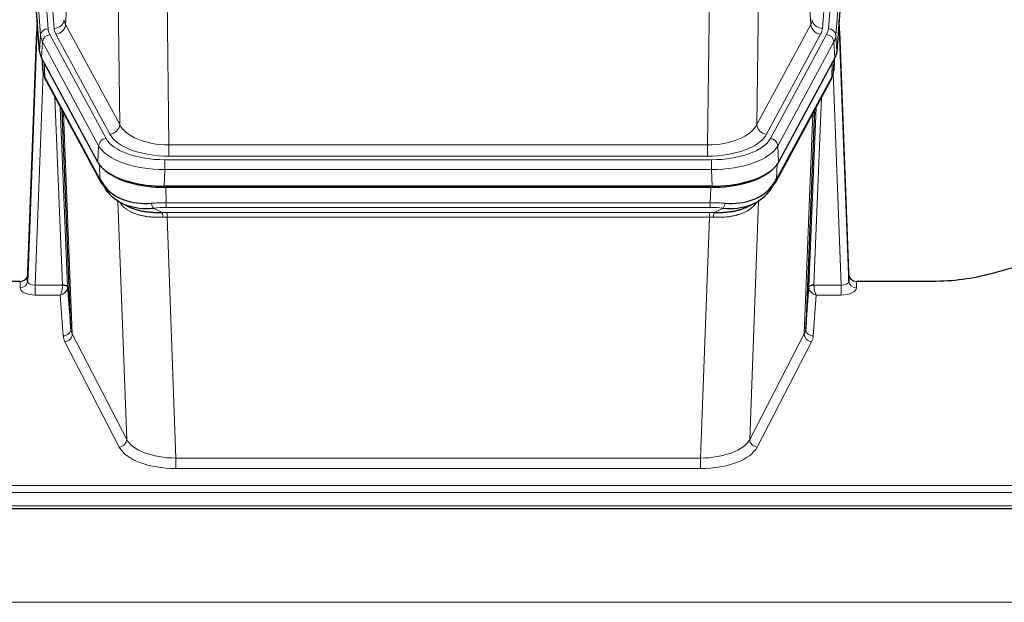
# Model space of a CAD drawing. Header units: inches. Extents: x 0 to 23760, y -13 to 16800.
# Tile 234 of 256: x 17683 to 18072, y 14166 to 14396. Entities that reach past the tile are written whole.
import ezdxf

# ---------------------------------------------------------------- set-up
doc = ezdxf.new("R2010")
doc.units = ezdxf.units.IN
doc.layers.add('1', color=7, linetype='Continuous', true_color=0xffffff)

msp = doc.modelspace()

# ---------------------------------------------------------------- linework, layer by layer
at = {"layer": '1', "color": 110, "linetype": 'Continuous', "lineweight": 13}
for p, q in [((17691.637, 14389.753), (17678.527, 14563.113)), ((17681.521, 14565.683), (17694.632, 14392.323)), ((17683.912, 14565.248), (17696.979, 14392.475)), ((18013.424, 14565.248), (18000.358, 14392.475)), ((18002.705, 14392.323), (18015.816, 14565.683)), ((18018.81, 14563.113), (18005.699, 14389.753)), ((17705.904, 14468.245), (17701.552, 14393.993)), ((17995.784, 14393.993), (17991.433, 14468.245)), ((17722.904, 14354.449), (17721.946, 14430.1)), ((17975.39, 14430.1), (17974.432, 14354.449)), ((17741.378, 14422.91), (17742.347, 14346.414)), ((17954.99, 14346.414), (17955.958, 14422.91)), ((17701.552, 14393.993), (17722.904, 14354.449)), ((17974.432, 14354.449), (17995.784, 14393.993)), ((17691.264, 14383.38), (17691.637, 14389.753)), ((17695.329, 14390.032), (17717.503, 14348.966)), ((17719.028, 14350.641), (17697.676, 14390.184)), ((17978.308, 14350.641), (17999.66, 14390.184)), ((17979.834, 14348.966), (18002.007, 14390.032)), ((18005.699, 14389.753), (18006.072, 14383.38)), ((17692.422, 14387.175), (17692.048, 14380.803)), ((17714.596, 14346.11), (17692.422, 14387.175)), ((18004.914, 14387.175), (17982.74, 14346.11)), ((18005.288, 14380.803), (18004.914, 14387.175)), ((17692.179, 14380.562), (17692.533, 14375.878)), ((18004.803, 14375.878), (18005.158, 14380.562)), ((17693.1, 14378.856), (17693.318, 14373.298)), ((18004.018, 14373.298), (18004.237, 14378.856)), ((17692.683, 14374.906), (17689.552, 14291.054)), ((17693.318, 14373.298), (17715.065, 14333.023)), ((17982.271, 14333.023), (18004.018, 14373.298)), ((18007.785, 14291.054), (18004.654, 14374.906)), ((17700.358, 14291.141), (17697.335, 14365.193)), ((18000.001, 14365.193), (17996.979, 14291.141)), ((17699.462, 14361.253), (17702.355, 14290.375)), ((17994.981, 14290.375), (17997.874, 14361.253)), ((17700.702, 14358.958), (17704.169, 14271.747)), ((17993.167, 14271.747), (17996.634, 14358.958)), ((17714.303, 14339.588), (17714.596, 14346.11)), ((17742.347, 14342.001), (17742.347, 14346.414)), ((17742.347, 14346.414), (17954.99, 14346.414)), ((17954.99, 14342.001), (17954.99, 14346.414)), ((17982.74, 14346.11), (17983.033, 14339.588)), ((17954.99, 14342.001), (17742.347, 14342.001)), ((17715.065, 14333.023), (17714.889, 14338.658)), ((17740.758, 14340.577), (17956.578, 14340.577)), ((17740.758, 14336.672), (17740.758, 14340.577)), ((17956.578, 14336.672), (17956.578, 14340.577)), ((17982.448, 14338.658), (17982.271, 14333.023)), ((17740.758, 14336.672), (17740.465, 14330.15)), ((17956.578, 14336.672), (17740.758, 14336.672)), ((17956.871, 14330.15), (17956.578, 14336.672)), ((17741.057, 14329.669), (17741.247, 14323.577)), ((17956.089, 14323.577), (17956.28, 14329.669)), ((17975.381, 14325.937), (17975.343, 14325.843)), ((17725.655, 14230.132), (17722.219, 14324.272)), ((17741.247, 14321.712), (17741.247, 14323.577)), ((17741.247, 14323.577), (17956.089, 14323.577)), ((17956.089, 14321.712), (17741.247, 14321.712)), ((17956.089, 14321.712), (17956.089, 14323.577)), ((17975.118, 14324.272), (17971.682, 14230.132)), ((17736.223, 14321.484), (17739.677, 14319.738)), ((17741.589, 14317.904), (17741.589, 14319.77)), ((17741.589, 14319.77), (17955.747, 14319.77)), ((17741.589, 14317.904), (17745.063, 14222.729)), ((17955.747, 14317.904), (17741.589, 14317.904)), ((17952.273, 14222.729), (17955.747, 14317.904)), ((17955.747, 14317.904), (17955.747, 14319.77)), ((17957.66, 14319.738), (17961.113, 14321.484)), ((17683.561, 14290.053), (17683.571, 14292.501)), ((17689.552, 14291.054), (17689.552, 14287.139)), ((17689.552, 14291.054), (17700.357, 14291.054)), ((17996.98, 14291.054), (18007.785, 14291.054)), ((18007.785, 14291.054), (18007.785, 14287.139)), ((18013.765, 14292.501), (18013.776, 14290.053)), ((17689.552, 14287.139), (17699.394, 14287.139)), ((17700.588, 14270.991), (17699.394, 14287.139)), ((17997.943, 14287.139), (17996.749, 14270.991)), ((18007.785, 14287.139), (17997.943, 14287.139)), ((17704.169, 14271.747), (17725.655, 14230.132)), ((17971.682, 14230.132), (17993.167, 14271.747)), ((17722.746, 14227.069), (17701.261, 14268.684)), ((17996.076, 14268.684), (17974.59, 14227.069)), ((17745.063, 14222.729), (17952.273, 14222.729)), ((17745.063, 14222.729), (17745.063, 14218.627)), ((17952.273, 14222.729), (17952.273, 14218.627)), ((17952.273, 14218.627), (17745.063, 14218.627)), ((17570.668, 14211.867), (18127.668, 14211.867)), ((17570.668, 14209.133), (18127.668, 14209.133)), ((17570.668, 14203.885), (18127.668, 14203.885)), ((16465.168, 14165.755), (21690.168, 14165.755))]:
    msp.add_line(p, q, dxfattribs=at)
at = {"layer": '1', "color": 2, "linetype": 'Continuous', "lineweight": 25}
for p, q in [((17691.264, 14383.38), (17678.146, 14556.834)), ((18019.19, 14556.834), (18006.072, 14383.38)), ((17690.327, 14395.762), (17686.57, 14295.123)), ((18010.767, 14295.123), (18007.009, 14395.762)), ((17686.559, 14292.586), (17690.247, 14391.368)), ((18007.089, 14391.368), (18010.777, 14292.586)), ((17714.303, 14339.588), (17692.048, 14380.803)), ((17692.176, 14380.566), (17692.539, 14375.764)), ((17692.533, 14375.878), (17692.362, 14380.222)), ((18005.288, 14380.803), (17983.033, 14339.588)), ((18004.797, 14375.764), (18005.16, 14380.566)), ((18004.974, 14380.222), (18004.803, 14375.878)), ((17692.533, 14375.878), (17692.539, 14375.764)), ((18004.797, 14375.764), (18004.803, 14375.878)), ((17693.677, 14371.968), (17715.424, 14331.693)), ((17981.912, 14331.693), (18003.659, 14371.968)), ((17703.584, 14273.758), (17700.156, 14359.968)), ((17997.18, 14359.968), (17993.753, 14273.758)), ((17956.871, 14330.15), (17740.465, 14330.15)), ((17956.28, 14329.669), (17741.057, 14329.669)), ((17723.566, 14323.516), (17726.309, 14322.13)), ((17970.977, 14322.105), (17973.771, 14323.516)), ((18083.212, 14300.073), (18067.048, 14295.542)), ((17686.57, 14295.123), (17686.559, 14292.586)), ((18010.777, 14292.586), (18010.767, 14295.123)), ((17683.571, 14292.501), (17570.668, 14292.501)), ((18043.668, 14292.501), (18013.765, 14292.501)), ((17702.355, 14290.375), (17703.584, 14273.758)), ((17993.753, 14273.758), (17994.981, 14290.375)), ((17570.668, 14202.869), (18127.668, 14202.869))]:
    msp.add_line(p, q, dxfattribs=at)
at = {"layer": '1', "color": 110, "linetype": 'Continuous', "lineweight": 13}
for centre, major_axis, ratio, start_param, end_param in [((17696.979, 14396.023), (3.989, 0.302), 0.8864705, 4.6454478, 6.1638843), ((17720.997, 14396.414), (20.038, 0.241), 0.4621297, 3.1708089, 3.3799603), ((17976.34, 14396.414), (-20.038, 0.241), 0.4621297, 2.903225, 3.1123764), ((18000.358, 14396.023), (3.989, -0.302), 0.8864705, 3.2608937, 4.7793301), ((17690.247, 14389.215), (0.214, 6.443), 0.0117452, 0.5090713, 1.2305416), ((17694.632, 14389.662), (2.991, 0.226), 0.8864705, 1.5038552, 3.0222916), ((17718.65, 14392.713), (24.033, 0.005), 0.4611335, 3.1763491, 3.3855005), ((17720.997, 14392.866), (24.033, 0.005), 0.4611335, 3.1763491, 3.3855005), ((17697.676, 14393.732), (3.52, 1.9), 0.8606628, 4.2773553, 5.7957917), ((17999.66, 14393.732), (3.52, -1.9), 0.8606628, 3.6289862, 5.1474227), ((17976.34, 14392.866), (-24.033, 0.005), 0.4611335, 2.8976848, 3.1068362), ((17978.687, 14392.713), (-24.033, 0.005), 0.4611335, 2.8976848, 3.1068362), ((18002.705, 14389.662), (2.991, -0.226), 0.8864705, 0.119301, 1.6377375), ((18007.089, 14389.215), (-0.214, 6.443), 0.0117452, 5.0526437, 5.774114), ((17693.246, 14391.277), (2.998, -0.112), 0.4302668, 3.1576572, 3.7226285), ((17718.65, 14390.052), (-27.028, 0.171), 0.4605352, 0.0378207, 0.2469722), ((17695.329, 14387.371), (2.64, 1.425), 0.8606628, 1.1357626, 2.6541991), ((18002.007, 14387.371), (2.64, -1.425), 0.8606628, 0.4873936, 2.00583), ((17978.687, 14390.052), (27.028, 0.171), 0.4605352, 6.0362132, 6.2453646), ((18004.091, 14391.277), (2.998, 0.112), 0.4302668, 5.7021495, 6.2671208), ((17720.328, 14356.089), (-27.538, 20.422), 0.1820486, 0.339476, 0.3714563), ((17697.197, 14373.869), (3.52, 1.9), 0.8606628, 2.7414655, 3.1415888), ((18000.139, 14373.869), (3.52, -1.9), 0.8606628, 0.0000038, 0.4001271), ((17977.009, 14356.089), (27.538, 20.422), 0.1820482, 5.9117302, 5.9437104), ((17719.028, 14354.189), (3.52, 1.9), 0.8606628, 4.2773553, 5.7957917), ((17742.267, 14357.022), (-20.002, 0.126), 0.5302672, 0.2567917, 1.5781041), ((17955.069, 14357.022), (20.002, 0.126), 0.5302672, 4.7050812, 6.0263936), ((17978.308, 14354.189), (-3.52, 1.9), 0.8606628, 0.4873936, 2.00583), ((17717.503, 14346.305), (2.64, 1.425), 0.8606628, 1.1357626, 2.6541991), ((17740.809, 14351.674), (24.02, 0.03), 0.4619935, 3.3853572, 4.7096668), ((17742.267, 14353.474), (-24.002, 0.049), 0.477994, 0.2537759, 1.5750883), ((17955.069, 14353.474), (24.002, 0.049), 0.477994, 4.708097, 6.0294094), ((17956.527, 14351.674), (-24.02, 0.03), 0.4619935, 1.5735185, 2.8978281), ((17979.834, 14346.305), (2.64, -1.425), 0.8606628, 0.4873936, 2.00583), ((17740.809, 14349.013), (-27.018, 0.111), 0.4567867, 0.246464, 1.5707737), ((17956.527, 14349.013), (27.018, 0.111), 0.4567867, 4.7124116, 6.0367213), ((17718.944, 14333.593), (3.52, 1.9), 0.8606628, 2.7414655, 3.1415888), ((17978.392, 14333.593), (3.52, -1.9), 0.8606628, 0.0000038, 0.4001271), ((17741.897, 14316.143), (-27.015, 0.091), 0.2751837, 4.7373543, 4.9581852), ((17736.223, 14325.319), (-0.368, 3.983), 0.2964475, 2.0527062, 2.8396422), ((17741.897, 14312.308), (-23.017, 0.318), 0.4083138, 4.7462544, 4.9670852), ((17955.44, 14316.143), (27.015, 0.091), 0.2751837, 1.3250001, 1.545831), ((17955.44, 14312.308), (23.017, 0.318), 0.4083138, 1.3161001, 1.5369309), ((17961.113, 14325.319), (-0.368, -3.983), 0.2964475, 0.3019504, 1.0888865), ((17742.379, 14309.957), (-24.025, 0.387), 0.4081205, 4.7518285, 4.8316761), ((17739.677, 14315.903), (0.131, -3.998), 0.1099517, 2.0830946, 2.8518059), ((17742.379, 14306.122), (-20.023, 0.877), 0.5868265, 4.777515, 4.8573626), ((17954.957, 14309.957), (24.025, 0.387), 0.4081205, 1.4515092, 1.5313568), ((17954.957, 14306.122), (20.023, 0.877), 0.5868265, 1.4258227, 1.5056703), ((17957.66, 14315.903), (0.131, 3.998), 0.1099517, 0.2897867, 1.0584981), ((17683.561, 14292.677), (-3, 0.013), 0.8746179, 1.5745081, 3.1116779), ((17689.564, 14292.677), (3.004, 0.138), 0.5390598, 3.1127167, 4.683513), ((17699.394, 14289.763), (0.506, 2.997), 0.2740591, 3.694004, 5.2037138), ((17699.358, 14291.11), (-1.001, 0.011), 0.9036686, 3.0924532, 3.1882188), ((17700.357, 14290.193), (1.996, -0.13), 0.4297663, 0.0674602, 1.5988341), ((17700.358, 14290.28), (1.998, 0.082), 0.4302193, 0.0160628, 1.553239), ((17996.979, 14290.28), (1.998, -0.082), 0.4302193, 1.5883537, 3.1255299), ((17996.98, 14290.193), (-1.996, -0.13), 0.4297663, 4.6843512, 6.2157251), ((17997.979, 14291.11), (1.001, 0.011), 0.9036691, 3.0949665, 3.1907321), ((17997.943, 14289.763), (-0.506, 2.997), 0.2740591, 1.0794715, 2.5891813), ((18007.772, 14292.677), (-3.004, 0.138), 0.5390598, 1.5996723, 3.1704686), ((18013.776, 14292.677), (-3, -0.013), 0.8746179, 0.0299147, 1.5670846), ((17689.564, 14290.053), (6.003, 0.008), 0.4854373, 3.1388974, 4.7096937), ((17699.394, 14289.763), (2.669, 1.608), 0.8008031, 4.262859, 5.7725688), ((17699.358, 14290.249), (2.996, 0.15), 0.8842156, 6.178461, 6.2742265), ((17997.979, 14290.249), (-2.996, 0.15), 0.8842156, 0.0089588, 0.1047243), ((17997.943, 14289.763), (-2.669, 1.608), 0.8008031, 0.5106166, 2.0203264), ((18007.772, 14290.053), (-6.003, 0.008), 0.4854373, 1.5734916, 3.1442879), ((17700.588, 14273.615), (-2.992, -0.221), 0.8740585, 1.5062672, 3.1117425), ((17701.261, 14271.308), (-2.666, -1.376), 0.8484453, 1.1579292, 2.76165), ((17723.587, 14274.012), (-20.016, 0.121), 0.4848834, 0.0387668, 0.248091), ((17996.076, 14271.308), (2.666, -1.376), 0.8484453, 3.5215353, 5.1252561), ((17973.75, 14274.012), (20.016, 0.121), 0.4848834, 6.0350943, 6.2444185), ((17996.749, 14273.615), (2.992, -0.221), 0.8740585, 3.1714428, 4.7769181), ((17723.587, 14271.388), (-23.014, 0.002), 0.4845187, 0.0358431, 0.2451673), ((17973.75, 14271.388), (23.014, 0.002), 0.4845187, 6.038018, 6.2473422), ((17722.746, 14229.693), (-2.666, -1.376), 0.8484453, 1.1579292, 2.76165), ((17745.07, 14232.402), (-20.013, 0.104), 0.483363, 0.2476114, 1.5729934), ((17952.267, 14232.402), (20.013, 0.104), 0.483363, 4.7101919, 6.0355739), ((17974.59, 14229.693), (2.666, -1.376), 0.8484453, 3.5215353, 5.1252561), ((17745.07, 14229.779), (23.012, 0.004), 0.4845836, 3.3866449, 4.7120269), ((17952.267, 14229.779), (-23.012, 0.004), 0.4845836, 1.5711584, 2.8965404)]:
    msp.add_ellipse(centre, major_axis=major_axis, ratio=ratio, start_param=start_param, end_param=end_param, dxfattribs=at)
at = {"layer": '1', "color": 2, "linetype": 'Continuous', "lineweight": 25}
for centre, major_axis, ratio, start_param, end_param in [((17718.284, 14383.819), (27.037, 0.006), 0.4611335, 3.1763491, 3.3855005), ((17979.052, 14383.819), (-27.037, 0.006), 0.4611335, 2.8976848, 3.1068362), ((17720.327, 14356.089), (-27.174, 22.247), 0.2659543, 0.248296, 0.2802764), ((17719.177, 14385.365), (26.161, 11.46), 0.4493681, 3.0159633, 3.1613144), ((17697.031, 14374.189), (3.584, 1.776), 0.8816114, 2.7716102, 3.1419462), ((18000.306, 14374.189), (3.584, -1.776), 0.8816114, 6.2824956, 6.6531678), ((17978.159, 14385.365), (-26.161, 11.46), 0.4493681, 3.1218709, 3.267222), ((17977.009, 14356.089), (27.174, 22.247), 0.2659531, 6.0029105, 6.0348907), ((17740.523, 14342.634), (27.023, 0.034), 0.4619935, 3.3853572, 3.670307), ((17956.814, 14342.634), (-27.023, 0.034), 0.4619935, 2.6128783, 2.8978281), ((17740.523, 14342.634), (27.023, 0.034), 0.4619935, 3.670307, 4.7096668), ((17741.082, 14342.143), (27.01, 0.015), 0.4618579, 3.6271853, 4.7111791), ((17956.254, 14342.143), (-27.01, 0.015), 0.4618579, 1.5720062, 2.656), ((17956.814, 14342.634), (-27.023, 0.034), 0.4619935, 1.5735185, 2.6128783), ((17741.897, 14316.143), (-27.355, 20.182), 0.1876908, 0.3765826, 0.5974134), ((17718.944, 14333.593), (3.52, 1.9), 0.8606628, 3.1415888, 3.5094104), ((17739.201, 14313.281), (-23.434, 19.972), 0.1471226, 0.3626514, 0.5834823), ((17720.721, 14330.911), (3.195, 2.407), 0.6715965, 2.6043549, 3.391291), ((17740.994, 14344.961), (25.329, 12.681), 0.6929209, 3.2824386, 4.1662755), ((17956.342, 14344.961), (-25.329, 12.681), 0.6929209, 2.1169098, 3.0007467), ((17958.136, 14313.281), (23.434, 19.972), 0.1471226, 5.6997031, 5.9205339), ((17976.616, 14330.911), (3.195, -2.407), 0.6715965, 6.033487, 6.820423), ((17955.44, 14316.143), (27.355, 20.182), 0.1876908, 5.6857719, 5.9066027), ((17978.392, 14333.593), (3.52, -1.9), 0.8606628, 5.9153676, 6.2831892), ((17740.994, 14344.961), (23.359, 16.381), 0.7286412, 3.1732971, 4.057134), ((17718.822, 14323.421), (-3.388, -2.127), 0.8041825, 3.1410453, 3.3164277), ((17956.342, 14344.961), (-23.359, 16.381), 0.7286412, 2.2260513, 3.1098882), ((17978.515, 14323.421), (-3.388, 2.127), 0.8041825, 6.1083502, 6.2835535), ((17683.571, 14295.214), (3, 0.002), 0.9042699, 4.7116987, 6.2488686), ((18013.765, 14295.214), (-3, 0.002), 0.9042699, 0.0343167, 1.5714866)]:
    msp.add_ellipse(centre, major_axis=major_axis, ratio=ratio, start_param=start_param, end_param=end_param, dxfattribs=at)
for points in [[(17693.447, 14372.413), (17693.557, 14372.191), (17693.677, 14371.968)], [(18003.659, 14371.968), (18003.78, 14372.191), (18003.89, 14372.413)]]:
    msp.add_open_spline(points, degree=2, dxfattribs=at)
at = {"layer": '1', "color": 110, "linetype": 'Continuous', "lineweight": 13}
for points, knots in [([(17739.996, 14317.875), (17739.507, 14317.855), (17739.023, 14317.842), (17738.063, 14317.833), (17737.588, 14317.837), (17736.645, 14317.863), (17736.179, 14317.885), (17735.253, 14317.95), (17734.795, 14317.992), (17734.113, 14318.071), (17733.887, 14318.1), (17733.55, 14318.148), (17733.437, 14318.165), (17733.214, 14318.199), (17733.103, 14318.217), (17732.552, 14318.311), (17732.121, 14318.396), (17731.277, 14318.586), (17730.453, 14318.799), (17729.667, 14319.053), (17728.9, 14319.329), (17728.527, 14319.478), (17728.118, 14319.658), (17728.072, 14319.678), (17727.982, 14319.719), (17727.937, 14319.74), (17727.803, 14319.802), (17727.537, 14319.927), (17727.279, 14320.058), (17726.774, 14320.325), (17726.452, 14320.512), (17725.835, 14320.903), (17725.541, 14321.106), (17724.981, 14321.528), (17724.714, 14321.746), (17724.336, 14322.085), (17724.214, 14322.199), (17724.036, 14322.374), (17723.977, 14322.433), (17723.862, 14322.551), (17723.805, 14322.61), (17723.557, 14322.877), (17723.376, 14323.088), (17723.208, 14323.302)], [0, 0, 0, 0, 0.0672484, 0.0672484, 0.1344967, 0.1344967, 0.2017451, 0.2017451, 0.2689935, 0.2689935, 0.3026176, 0.3026176, 0.3194297, 0.3194297, 0.3362418, 0.3362418, 0.4034902, 0.4034902, 0.4707386, 0.5379869, 0.5379869, 0.6052353, 0.6052353, 0.6136413, 0.6136413, 0.6220474, 0.6220474, 0.6388595, 0.6724837, 0.6724837, 0.739732, 0.739732, 0.8069804, 0.8069804, 0.8742287, 0.8742287, 0.9078529, 0.9078529, 0.924665, 0.924665, 0.9414771, 0.9414771, 1, 1, 1, 1]), ([(17974.72, 14324.146), (17974.564, 14323.894), (17974.392, 14323.645), (17974.017, 14323.155), (17973.814, 14322.914), (17973.376, 14322.443), (17973.141, 14322.212), (17972.641, 14321.763), (17972.376, 14321.543), (17971.954, 14321.224), (17971.809, 14321.12), (17971.586, 14320.965), (17971.51, 14320.914), (17971.358, 14320.813), (17971.281, 14320.763), (17970.893, 14320.517), (17970.57, 14320.33), (17969.9, 14319.974), (17969.206, 14319.638), (17968.464, 14319.34), (17967.699, 14319.063), (17967.304, 14318.934), (17966.846, 14318.801), (17966.795, 14318.786), (17966.693, 14318.757), (17966.641, 14318.743), (17966.486, 14318.701), (17966.175, 14318.618), (17965.861, 14318.542), (17965.225, 14318.397), (17964.795, 14318.313), (17963.921, 14318.164), (17963.477, 14318.101), (17962.575, 14317.995), (17962.117, 14317.952), (17961.42, 14317.903), (17961.186, 14317.889), (17960.832, 14317.872), (17960.714, 14317.867), (17960.476, 14317.858), (17960.357, 14317.854), (17959.761, 14317.837), (17959.281, 14317.833), (17958.315, 14317.842), (17957.83, 14317.855), (17957.341, 14317.875)], [0, 0, 0, 0, 0.0625, 0.0625, 0.125, 0.125, 0.1875, 0.1875, 0.25, 0.25, 0.28125, 0.28125, 0.296875, 0.296875, 0.3125, 0.3125, 0.375, 0.375, 0.4375, 0.5, 0.5, 0.5625, 0.5625, 0.5703125, 0.5703125, 0.578125, 0.578125, 0.59375, 0.625, 0.625, 0.6875, 0.6875, 0.75, 0.75, 0.8125, 0.8125, 0.84375, 0.84375, 0.859375, 0.859375, 0.875, 0.875, 0.9375, 0.9375, 1, 1, 1, 1])]:
    msp.add_open_spline(points, degree=3, knots=knots, dxfattribs=at)
at = {"layer": '1', "color": 2, "linetype": 'Continuous', "lineweight": 25}
for points, knots in [([(17726.259, 14322.156), (17726.361, 14322.104), (17726.466, 14322.052), (17726.663, 14321.958), (17726.756, 14321.914), (17726.896, 14321.85), (17726.943, 14321.829), (17727.038, 14321.786), (17727.465, 14321.598), (17727.906, 14321.423), (17728.713, 14321.132), (17729.542, 14320.863), (17730.414, 14320.635), (17731.309, 14320.427), (17731.767, 14320.333), (17732.353, 14320.229), (17732.471, 14320.209), (17732.709, 14320.169), (17732.828, 14320.15), (17733.188, 14320.095), (17733.428, 14320.062), (17734.153, 14319.968), (17734.641, 14319.916), (17735.625, 14319.832), (17736.121, 14319.8), (17737.122, 14319.754), (17737.627, 14319.739), (17738.645, 14319.727), (17739.159, 14319.729), (17739.677, 14319.738)], [0, 0, 0, 0, 0.0294734, 0.0294734, 0.0550135, 0.0550135, 0.0677836, 0.0677836, 0.0805537, 0.1827144, 0.1827144, 0.2848751, 0.3870358, 0.3870358, 0.4891965, 0.4891965, 0.5147367, 0.5147367, 0.5402769, 0.5402769, 0.5913572, 0.5913572, 0.6935179, 0.6935179, 0.7956786, 0.7956786, 0.8978393, 0.8978393, 1, 1, 1, 1]), ([(17957.66, 14319.738), (17958.178, 14319.729), (17958.693, 14319.727), (17959.718, 14319.739), (17960.229, 14319.754), (17960.863, 14319.784), (17960.99, 14319.79), (17961.243, 14319.805), (17961.369, 14319.812), (17961.745, 14319.837), (17961.995, 14319.856), (17962.737, 14319.92), (17963.224, 14319.973), (17964.182, 14320.098), (17964.654, 14320.17), (17965.583, 14320.336), (17966.04, 14320.429), (17966.713, 14320.586), (17966.936, 14320.641), (17967.267, 14320.728), (17967.376, 14320.758), (17967.54, 14320.803), (17967.595, 14320.819), (17967.703, 14320.85), (17968.19, 14320.991), (17968.659, 14321.144), (17969.464, 14321.436), (17970.162, 14321.714), (17970.816, 14322.023), (17971.097, 14322.166)], [0, 0, 0, 0, 0.1020877, 0.1020877, 0.2041754, 0.2041754, 0.2296973, 0.2296973, 0.2552192, 0.2552192, 0.3062631, 0.3062631, 0.4083508, 0.4083508, 0.5104385, 0.5104385, 0.6125262, 0.6125262, 0.66357, 0.66357, 0.6890919, 0.6890919, 0.7018529, 0.7018529, 0.7146139, 0.8167015, 0.8167015, 0.9187892, 1, 1, 1, 1]), ([(18067.048, 14295.542), (18063.514, 14294.552), (18059.712, 14293.787), (18051.829, 14292.762), (18047.749, 14292.501), (18043.668, 14292.501)], [0, 0, 0, 0, 0.5, 0.5, 1, 1, 1, 1])]:
    msp.add_open_spline(points, degree=3, knots=knots, dxfattribs=at)

doc.saveas('drawing.dxf')
